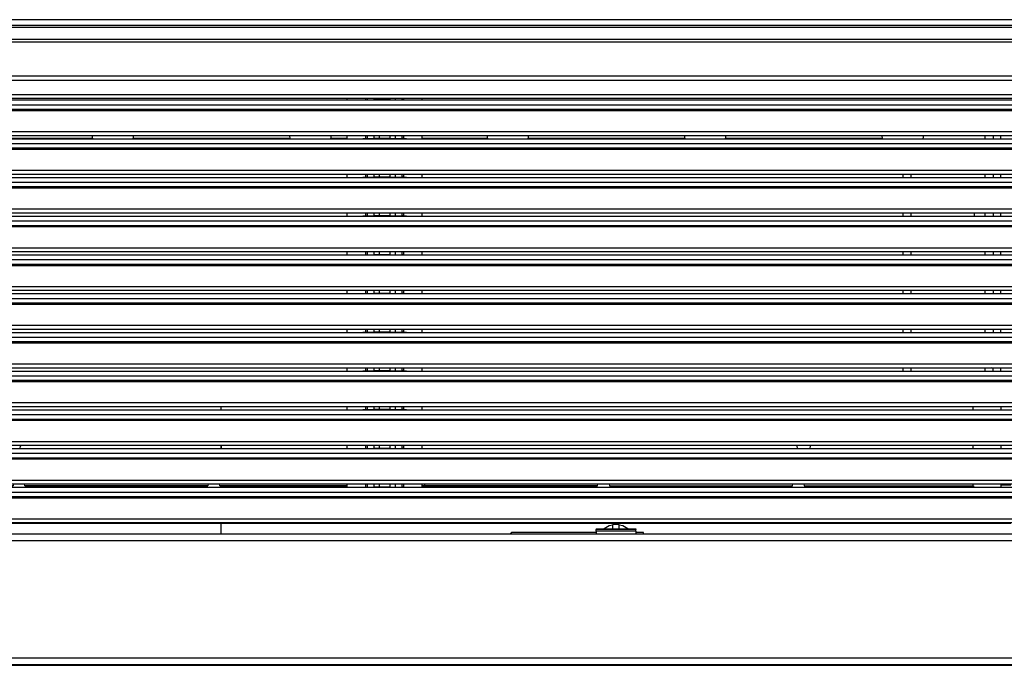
# Model space of a CAD drawing. Header units: inches. Extents: x -793 to 933, y -291 to 698.
# Tile 19 of 21: x 385 to 634, y 65 to 228. Entities that reach past the tile are written whole.
import ezdxf

# ---------------------------------------------------------------- set-up
doc = ezdxf.new("R2010")
doc.units = ezdxf.units.IN

# ---------------------------------------------------------------- blocks, each defined once
blk = doc.blocks.new('Chiusura_filtri_kit_incasso', base_point=(-110.25, 198.34))
at = {"color": 7, "linetype": 'Continuous'}
for p, q in [((403.07, 198.34), (402.92, 199.19)), ((413.38, 199.19), (413.23, 198.34)), ((453.07, 198.34), (452.92, 199.19)), ((463.38, 199.19), (463.23, 198.34)), ((503.07, 198.34), (502.92, 199.19)), ((513.38, 199.19), (513.23, 198.34)), ((553.07, 198.34), (552.92, 199.19)), ((563.38, 199.19), (563.23, 198.34)), ((603.07, 198.34), (602.92, 199.19)), ((613.38, 199.19), (613.23, 198.34))]:
    blk.add_line(p, q, dxfattribs=at)
blk = doc.blocks.new('213229A-33A_frontale__3', base_point=(-269.45, 198.34))
at = {"color": 124, "linetype": 'Continuous'}
for p, q in [((834.25, 228.45), (-267.95, 228.45)), ((834.25, 226.45), (-267.95, 226.45))]:
    blk.add_line(p, q, dxfattribs=at)
at = {"color": 7, "linetype": 'Continuous'}
blk.add_line((834.25, 226.95), (-267.95, 226.95), dxfattribs=at)
blk = doc.blocks.new('Supporto_centrale', base_point=(467.48, 110.14))
at = {"color": 7, "linetype": 'Continuous'}
for p, q in [((467.48, 208.14), (467.48, 208.57)), ((471.48, 208.19), (472.11, 208.19)), ((471.48, 208.14), (471.48, 208.19)), ((472.11, 208.19), (472.54, 208.19)), ((472.54, 208.19), (474.26, 208.19)), ((475.56, 208.19), (474.26, 208.19)), ((478.4, 208.19), (475.56, 208.19)), ((478.4, 208.19), (479.7, 208.19)), ((479.7, 208.19), (481.41, 208.19)), ((481.84, 208.19), (481.41, 208.19)), ((481.84, 208.19), (482.48, 208.19)), ((482.48, 208.14), (482.48, 208.19)), ((486.48, 208.14), (486.48, 208.57)), ((467.48, 198.34), (467.48, 199.19)), ((471.48, 198.34), (471.48, 198.39)), ((471.48, 198.39), (472.11, 198.39)), ((472.11, 198.39), (472.54, 198.39)), ((472.54, 198.39), (474.26, 198.39)), ((475.56, 198.39), (474.26, 198.39)), ((478.4, 198.39), (475.56, 198.39)), ((478.4, 198.39), (479.7, 198.39)), ((479.7, 198.39), (481.41, 198.39)), ((481.84, 198.39), (481.41, 198.39)), ((481.84, 198.39), (482.48, 198.39)), ((482.48, 198.34), (482.48, 198.39)), ((486.48, 198.34), (486.48, 199.19)), ((467.48, 188.54), (467.48, 189.39)), ((471.48, 188.59), (472.11, 188.59)), ((471.48, 188.54), (471.48, 188.59)), ((472.11, 188.59), (472.54, 188.59)), ((472.54, 188.59), (474.26, 188.59)), ((475.56, 188.59), (474.26, 188.59)), ((478.4, 188.59), (475.56, 188.59)), ((478.4, 188.59), (479.7, 188.59)), ((479.7, 188.59), (481.41, 188.59)), ((481.84, 188.59), (481.41, 188.59)), ((481.84, 188.59), (482.48, 188.59)), ((482.48, 188.54), (482.48, 188.59)), ((486.48, 188.54), (486.48, 189.39)), ((467.48, 178.74), (467.48, 179.59)), ((486.48, 178.74), (486.48, 179.59)), ((471.48, 178.74), (471.48, 178.79)), ((471.48, 178.79), (472.11, 178.79)), ((472.11, 178.79), (472.54, 178.79)), ((472.54, 178.79), (474.26, 178.79)), ((475.56, 178.79), (474.26, 178.79)), ((478.4, 178.79), (475.56, 178.79)), ((478.4, 178.79), (479.7, 178.79)), ((479.7, 178.79), (481.41, 178.79)), ((481.84, 178.79), (481.41, 178.79)), ((481.84, 178.79), (482.48, 178.79)), ((482.48, 178.74), (482.48, 178.79)), ((467.48, 168.94), (467.48, 169.79)), ((486.48, 168.94), (486.48, 169.79)), ((471.48, 168.99), (472.11, 168.99)), ((471.48, 168.94), (471.48, 168.99)), ((472.11, 168.99), (472.54, 168.99)), ((472.54, 168.99), (474.26, 168.99)), ((475.56, 168.99), (474.26, 168.99)), ((478.4, 168.99), (475.56, 168.99)), ((478.4, 168.99), (479.7, 168.99)), ((479.7, 168.99), (481.41, 168.99)), ((481.84, 168.99), (481.41, 168.99)), ((481.84, 168.99), (482.48, 168.99)), ((482.48, 168.94), (482.48, 168.99)), ((467.48, 159.14), (467.48, 159.99)), ((486.48, 159.14), (486.48, 159.99)), ((471.48, 159.14), (471.48, 159.19)), ((471.48, 159.19), (472.11, 159.19)), ((472.11, 159.19), (472.54, 159.19)), ((472.54, 159.19), (474.26, 159.19)), ((475.56, 159.19), (474.26, 159.19)), ((478.4, 159.19), (475.56, 159.19)), ((478.4, 159.19), (479.7, 159.19)), ((479.7, 159.19), (481.41, 159.19)), ((481.84, 159.19), (481.41, 159.19)), ((481.84, 159.19), (482.48, 159.19)), ((482.48, 159.14), (482.48, 159.19)), ((467.48, 149.34), (467.48, 150.19)), ((486.48, 149.34), (486.48, 150.19)), ((471.48, 149.39), (472.11, 149.39)), ((471.48, 149.34), (471.48, 149.39)), ((472.11, 149.39), (472.54, 149.39)), ((472.54, 149.39), (474.26, 149.39)), ((475.56, 149.39), (474.26, 149.39)), ((478.4, 149.39), (475.56, 149.39)), ((478.4, 149.39), (479.7, 149.39)), ((479.7, 149.39), (481.41, 149.39)), ((481.84, 149.39), (481.41, 149.39)), ((481.84, 149.39), (482.48, 149.39)), ((482.48, 149.34), (482.48, 149.39)), ((467.48, 139.54), (467.48, 140.39)), ((486.48, 139.54), (486.48, 140.39)), ((471.48, 139.54), (471.48, 139.59)), ((471.48, 139.59), (472.11, 139.59)), ((472.11, 139.59), (472.54, 139.59)), ((472.54, 139.59), (474.26, 139.59)), ((475.56, 139.59), (474.26, 139.59)), ((478.4, 139.59), (475.56, 139.59)), ((478.4, 139.59), (479.7, 139.59)), ((479.7, 139.59), (481.41, 139.59)), ((481.84, 139.59), (481.41, 139.59)), ((481.84, 139.59), (482.48, 139.59)), ((482.48, 139.54), (482.48, 139.59)), ((467.48, 129.74), (467.48, 130.59)), ((471.48, 129.79), (472.11, 129.79)), ((471.48, 129.74), (471.48, 129.79)), ((472.11, 129.79), (472.54, 129.79)), ((472.54, 129.79), (474.26, 129.79)), ((475.56, 129.79), (474.26, 129.79)), ((478.4, 129.79), (475.56, 129.79)), ((478.4, 129.79), (479.7, 129.79)), ((479.7, 129.79), (481.41, 129.79)), ((481.84, 129.79), (481.41, 129.79)), ((481.84, 129.79), (482.48, 129.79)), ((482.48, 129.74), (482.48, 129.79)), ((486.48, 129.74), (486.48, 130.59)), ((467.48, 119.94), (467.48, 120.79)), ((471.48, 119.99), (472.11, 119.99)), ((471.48, 119.94), (471.48, 119.99)), ((472.11, 119.99), (472.54, 119.99)), ((472.54, 119.99), (474.26, 119.99)), ((475.56, 119.99), (474.26, 119.99)), ((478.4, 119.99), (475.56, 119.99)), ((478.4, 119.99), (479.7, 119.99)), ((479.7, 119.99), (481.41, 119.99)), ((481.84, 119.99), (481.41, 119.99)), ((481.84, 119.99), (482.48, 119.99)), ((482.48, 119.94), (482.48, 119.99)), ((486.48, 119.94), (486.48, 120.79)), ((467.48, 110.14), (467.48, 110.99)), ((471.48, 110.19), (472.11, 110.19)), ((471.48, 110.14), (471.48, 110.19)), ((472.11, 110.19), (472.54, 110.19)), ((472.54, 110.19), (474.26, 110.19)), ((475.56, 110.19), (474.26, 110.19)), ((478.4, 110.19), (475.56, 110.19)), ((478.4, 110.19), (479.7, 110.19)), ((479.7, 110.19), (481.41, 110.19)), ((481.84, 110.19), (481.41, 110.19)), ((481.84, 110.19), (482.48, 110.19)), ((482.48, 110.14), (482.48, 110.19)), ((486.48, 110.14), (486.48, 110.99))]:
    blk.add_line(p, q, dxfattribs=at)
at = {"color": 124, "linetype": 'Continuous'}
for p, q in [((472.11, 208.57), (472.11, 208.19)), ((472.54, 208.57), (472.54, 208.19)), ((474.26, 208.57), (474.26, 208.19)), ((475.56, 208.57), (475.56, 208.19)), ((478.4, 208.19), (478.4, 208.57)), ((479.7, 208.19), (479.7, 208.57)), ((481.41, 208.19), (481.41, 208.57)), ((481.84, 208.19), (481.84, 208.57)), ((472.11, 199.19), (472.11, 198.39)), ((472.54, 199.19), (472.54, 198.39)), ((474.26, 199.19), (474.26, 198.39)), ((475.56, 199.19), (475.56, 198.39)), ((478.4, 198.39), (478.4, 199.19)), ((479.7, 198.39), (479.7, 199.19)), ((481.41, 198.39), (481.41, 199.19)), ((481.84, 198.39), (481.84, 199.19)), ((472.11, 189.39), (472.11, 188.59)), ((472.54, 189.39), (472.54, 188.59)), ((474.26, 189.39), (474.26, 188.59)), ((475.56, 189.39), (475.56, 188.59)), ((478.4, 188.59), (478.4, 189.39)), ((479.7, 188.59), (479.7, 189.39)), ((481.41, 188.59), (481.41, 189.39)), ((481.84, 188.59), (481.84, 189.39)), ((472.11, 179.59), (472.11, 178.79)), ((472.54, 179.59), (472.54, 178.79)), ((474.26, 179.59), (474.26, 178.79)), ((475.56, 179.59), (475.56, 178.79)), ((478.4, 178.79), (478.4, 179.59)), ((479.7, 178.79), (479.7, 179.59)), ((481.41, 178.79), (481.41, 179.59)), ((481.84, 178.79), (481.84, 179.59)), ((472.11, 169.79), (472.11, 168.99)), ((472.54, 169.79), (472.54, 168.99)), ((474.26, 169.79), (474.26, 168.99)), ((475.56, 169.79), (475.56, 168.99)), ((478.4, 168.99), (478.4, 169.79)), ((479.7, 168.99), (479.7, 169.79)), ((481.41, 168.99), (481.41, 169.79)), ((481.84, 168.99), (481.84, 169.79)), ((472.11, 159.99), (472.11, 159.19)), ((472.54, 159.99), (472.54, 159.19)), ((474.26, 159.99), (474.26, 159.19)), ((475.56, 159.99), (475.56, 159.19)), ((478.4, 159.19), (478.4, 159.99)), ((479.7, 159.19), (479.7, 159.99)), ((481.41, 159.19), (481.41, 159.99)), ((481.84, 159.19), (481.84, 159.99)), ((472.11, 150.19), (472.11, 149.39)), ((472.54, 150.19), (472.54, 149.39)), ((474.26, 150.19), (474.26, 149.39)), ((475.56, 150.19), (475.56, 149.39)), ((478.4, 149.39), (478.4, 150.19)), ((479.7, 149.39), (479.7, 150.19)), ((481.41, 149.39), (481.41, 150.19)), ((481.84, 149.39), (481.84, 150.19)), ((472.11, 140.39), (472.11, 139.59)), ((472.54, 140.39), (472.54, 139.59)), ((474.26, 140.39), (474.26, 139.59)), ((475.56, 140.39), (475.56, 139.59)), ((478.4, 139.59), (478.4, 140.39)), ((479.7, 139.59), (479.7, 140.39)), ((481.41, 139.59), (481.41, 140.39)), ((481.84, 139.59), (481.84, 140.39)), ((472.11, 130.59), (472.11, 129.79)), ((472.54, 130.59), (472.54, 129.79)), ((474.26, 130.59), (474.26, 129.79)), ((475.56, 130.59), (475.56, 129.79)), ((478.4, 129.79), (478.4, 130.59)), ((479.7, 129.79), (479.7, 130.59)), ((481.41, 129.79), (481.41, 130.59)), ((481.84, 129.79), (481.84, 130.59)), ((472.11, 120.79), (472.11, 119.99)), ((472.54, 120.79), (472.54, 119.99)), ((474.26, 120.79), (474.26, 119.99)), ((475.56, 120.79), (475.56, 119.99)), ((478.4, 119.99), (478.4, 120.79)), ((479.7, 119.99), (479.7, 120.79)), ((481.41, 119.99), (481.41, 120.79)), ((481.84, 119.99), (481.84, 120.79)), ((472.11, 110.99), (472.11, 110.19)), ((472.54, 110.99), (472.54, 110.19)), ((474.26, 110.99), (474.26, 110.19)), ((475.56, 110.99), (475.56, 110.19)), ((478.4, 110.19), (478.4, 110.99)), ((479.7, 110.19), (479.7, 110.99)), ((481.41, 110.19), (481.41, 110.99)), ((481.84, 110.19), (481.84, 110.99))]:
    blk.add_line(p, q, dxfattribs=at)
blk = doc.blocks.new('Aletta_1_1_1_1_1_1_1_1_1_1__4', base_point=(-268.45, 101.19))
at = {"color": 7, "linetype": 'Continuous'}
for p, q in [((-268.45, 110.14), (834.39, 110.14)), ((-268.45, 101.19), (834.39, 101.19))]:
    blk.add_line(p, q, dxfattribs=at)
at = {"color": 124, "linetype": 'Continuous'}
for p, q in [((-268.45, 108.94), (834.39, 108.94)), ((-268.45, 107.81), (834.39, 107.81)), ((-268.45, 107.5), (834.39, 107.5)), ((-268.45, 102.16), (834.39, 102.16))]:
    blk.add_line(p, q, dxfattribs=at)
blk = doc.blocks.new('Aletta_1_1_1_1_1_1_1_1_1__5', base_point=(-268.45, 110.99))
at = {"color": 7, "linetype": 'Continuous'}
for p, q in [((-268.45, 119.94), (834.39, 119.94)), ((-268.45, 110.99), (834.39, 110.99))]:
    blk.add_line(p, q, dxfattribs=at)
at = {"color": 124, "linetype": 'Continuous'}
for p, q in [((-268.45, 118.74), (834.39, 118.74)), ((-268.45, 117.61), (834.39, 117.61)), ((-268.45, 117.3), (834.39, 117.3)), ((-268.45, 111.96), (834.39, 111.96))]:
    blk.add_line(p, q, dxfattribs=at)
blk = doc.blocks.new('Aletta_1_1_1_1_1_1_1_1__6', base_point=(-268.45, 120.79))
at = {"color": 7, "linetype": 'Continuous'}
for p, q in [((-268.45, 129.74), (834.39, 129.74)), ((-268.45, 120.79), (834.39, 120.79))]:
    blk.add_line(p, q, dxfattribs=at)
at = {"color": 124, "linetype": 'Continuous'}
for p, q in [((-268.45, 128.54), (834.39, 128.54)), ((-268.45, 127.41), (834.39, 127.41)), ((-268.45, 127.1), (834.39, 127.1)), ((-268.45, 121.76), (834.39, 121.76))]:
    blk.add_line(p, q, dxfattribs=at)
blk = doc.blocks.new('Aletta_1_1_1_1_1_1_1__7', base_point=(-268.45, 130.59))
at = {"color": 7, "linetype": 'Continuous'}
for p, q in [((-268.45, 139.54), (834.39, 139.54)), ((-268.45, 130.59), (834.39, 130.59))]:
    blk.add_line(p, q, dxfattribs=at)
at = {"color": 124, "linetype": 'Continuous'}
for p, q in [((-268.45, 138.34), (834.39, 138.34)), ((-268.45, 137.21), (834.39, 137.21)), ((-268.45, 136.9), (834.39, 136.9)), ((-268.45, 131.56), (834.39, 131.56))]:
    blk.add_line(p, q, dxfattribs=at)
blk = doc.blocks.new('Aletta_1_1_1_1_1_1__8', base_point=(-268.45, 140.39))
at = {"color": 7, "linetype": 'Continuous'}
for p, q in [((-268.45, 149.34), (834.39, 149.34)), ((-268.45, 140.39), (834.39, 140.39))]:
    blk.add_line(p, q, dxfattribs=at)
at = {"color": 124, "linetype": 'Continuous'}
for p, q in [((-268.45, 148.14), (834.39, 148.14)), ((-268.45, 147.01), (834.39, 147.01)), ((-268.45, 146.7), (834.39, 146.7)), ((-268.45, 141.36), (834.39, 141.36))]:
    blk.add_line(p, q, dxfattribs=at)
blk = doc.blocks.new('Aletta_1_1_1_1_1__9', base_point=(-268.45, 150.19))
at = {"color": 7, "linetype": 'Continuous'}
for p, q in [((-268.45, 159.14), (834.39, 159.14)), ((-268.45, 150.19), (834.39, 150.19))]:
    blk.add_line(p, q, dxfattribs=at)
at = {"color": 124, "linetype": 'Continuous'}
for p, q in [((-268.45, 157.94), (834.39, 157.94)), ((-268.45, 156.81), (834.39, 156.81)), ((-268.45, 156.5), (834.39, 156.5)), ((-268.45, 151.16), (834.39, 151.16))]:
    blk.add_line(p, q, dxfattribs=at)
blk = doc.blocks.new('Aletta_1_1_1_1__10', base_point=(-268.45, 159.99))
at = {"color": 7, "linetype": 'Continuous'}
for p, q in [((-268.45, 168.94), (834.39, 168.94)), ((-268.45, 159.99), (834.39, 159.99))]:
    blk.add_line(p, q, dxfattribs=at)
at = {"color": 124, "linetype": 'Continuous'}
for p, q in [((-268.45, 167.74), (834.39, 167.74)), ((-268.45, 166.61), (834.39, 166.61)), ((-268.45, 166.3), (834.39, 166.3)), ((-268.45, 160.96), (834.39, 160.96))]:
    blk.add_line(p, q, dxfattribs=at)
blk = doc.blocks.new('Aletta_1_1_1__11', base_point=(-268.45, 169.79))
at = {"color": 7, "linetype": 'Continuous'}
for p, q in [((-268.45, 178.74), (834.39, 178.74)), ((-268.45, 169.79), (834.39, 169.79))]:
    blk.add_line(p, q, dxfattribs=at)
at = {"color": 124, "linetype": 'Continuous'}
for p, q in [((-268.45, 177.54), (834.39, 177.54)), ((-268.45, 176.41), (834.39, 176.41)), ((-268.45, 176.1), (834.39, 176.1)), ((-268.45, 170.76), (834.39, 170.76))]:
    blk.add_line(p, q, dxfattribs=at)
blk = doc.blocks.new('Aletta_1_1__12', base_point=(-268.45, 179.59))
at = {"color": 7, "linetype": 'Continuous'}
for p, q in [((-268.45, 188.54), (834.39, 188.54)), ((-268.45, 179.59), (834.39, 179.59))]:
    blk.add_line(p, q, dxfattribs=at)
at = {"color": 124, "linetype": 'Continuous'}
for p, q in [((-268.45, 187.34), (834.39, 187.34)), ((-268.45, 186.21), (834.39, 186.21)), ((-268.45, 185.9), (834.39, 185.9)), ((-268.45, 180.56), (834.39, 180.56))]:
    blk.add_line(p, q, dxfattribs=at)
blk = doc.blocks.new('Aletta_1__13', base_point=(-268.45, 189.39))
at = {"color": 7, "linetype": 'Continuous'}
for p, q in [((-268.45, 198.34), (834.39, 198.34)), ((-268.45, 189.39), (834.39, 189.39))]:
    blk.add_line(p, q, dxfattribs=at)
at = {"color": 124, "linetype": 'Continuous'}
for p, q in [((-268.45, 197.14), (834.39, 197.14)), ((-268.45, 196.01), (834.39, 196.01)), ((-268.45, 195.7), (834.39, 195.7)), ((-268.45, 190.36), (834.39, 190.36))]:
    blk.add_line(p, q, dxfattribs=at)
blk = doc.blocks.new('Aletta__14', base_point=(-268.45, 199.19))
at = {"color": 7, "linetype": 'Continuous'}
for p, q in [((-268.45, 208.14), (834.39, 208.14)), ((-268.45, 199.19), (834.39, 199.19))]:
    blk.add_line(p, q, dxfattribs=at)
at = {"color": 124, "linetype": 'Continuous'}
for p, q in [((-268.45, 206.94), (834.39, 206.94)), ((-268.45, 205.81), (834.39, 205.81)), ((-268.45, 205.5), (834.39, 205.5)), ((-268.45, 200.16), (834.39, 200.16))]:
    blk.add_line(p, q, dxfattribs=at)
blk = doc.blocks.new('Aletta_alluminio_2__15', base_point=(-268.45, 208.57))
at = {"color": 7, "linetype": 'Continuous'}
for p, q in [((834.39, 223.45), (-268.45, 223.45)), ((-268.45, 208.57), (834.39, 208.57))]:
    blk.add_line(p, q, dxfattribs=at)
at = {"color": 124, "linetype": 'Continuous'}
for p, q in [((-268.45, 222.85), (834.39, 222.85)), ((834.39, 214.13), (-268.45, 214.13)), ((834.39, 213.11), (-268.45, 213.11)), ((834.39, 209.48), (-268.45, 209.48))]:
    blk.add_line(p, q, dxfattribs=at)
blk = doc.blocks.new('594695C-594826A_Griglia_anteriore__16', base_point=(-268.45, 98.3))
for name, p in [('Aletta_alluminio_2__15', (-268.45, 208.57)), ('Aletta__14', (-268.45, 199.19)), ('Supporto_centrale', (467.48, 110.14)), ('Aletta_1__13', (-268.45, 189.39)), ('Aletta_1_1__12', (-268.45, 179.59)), ('Aletta_1_1_1__11', (-268.45, 169.79)), ('Aletta_1_1_1_1__10', (-268.45, 159.99)), ('Aletta_1_1_1_1_1__9', (-268.45, 150.19)), ('Aletta_1_1_1_1_1_1__8', (-268.45, 140.39)), ('Aletta_1_1_1_1_1_1_1__7', (-268.45, 130.59)), ('Aletta_1_1_1_1_1_1_1_1__6', (-268.45, 120.79)), ('Aletta_1_1_1_1_1_1_1_1_1__5', (-268.45, 110.99)), ('Aletta_1_1_1_1_1_1_1_1_1_1__4', (-268.45, 101.19))]:
    blk.add_blockref(name, p)
blk = doc.blocks.new('cornice_sup_2__19', base_point=(-301.25, 65.3))
at = {"color": 7, "linetype": 'Continuous'}
for p, q in [((836.25, 98.3), (-269.95, 98.3)), ((-301.25, 65.3), (867.55, 65.3))]:
    blk.add_line(p, q, dxfattribs=at)
at = {"color": 124, "linetype": 'Continuous'}
for p, q in [((836.25, 96.6), (-269.95, 96.6)), ((-301.25, 67), (867.55, 67))]:
    blk.add_line(p, q, dxfattribs=at)
blk = doc.blocks.new('213234A_Telaio_Cornice_estetica__23', base_point=(-302.95, 65.3))
blk.add_blockref('cornice_sup_2__19', (-301.25, 65.3))
blk = doc.blocks.new('Cornice__26', base_point=(-302.95, 65.3))
for name, p in [('213234A_Telaio_Cornice_estetica__23', (-302.95, 65.3)), ('594695C-594826A_Griglia_anteriore__16', (-268.45, 98.3))]:
    blk.add_blockref(name, p)
blk = doc.blocks.new('Kit_incasso_SLS__29', base_point=(-302.95, 65.3))
for name, p in [('Cornice__26', (-302.95, 65.3)), ('213229A-33A_frontale__3', (-269.45, 198.34)), ('Chiusura_filtri_kit_incasso', (-110.25, 198.34))]:
    blk.add_blockref(name, p)
blk = doc.blocks.new('ASSEMBLATO_1__30', base_point=(-302.95, 65.3))
blk.add_blockref('Kit_incasso_SLS__29', (-302.95, 65.3))
blk = doc.blocks.new('SLS__31', base_point=(-272, 65.1))
at = {"color": 7, "linetype": 'Continuous'}
blk.add_line((-271.25, 65.1), (837.55, 65.1), dxfattribs=at)
blk = doc.blocks.new('Sonda', base_point=(508.64, 98.3))
at = {"color": 7, "linetype": 'Continuous'}
for p, q in [((509.05, 98.71), (508.64, 98.3)), ((509.05, 98.31), (509.05, 98.71)), ((530.55, 98.71), (509.05, 98.71)), ((509.05, 98.3), (509.05, 98.31)), ((542.55, 98.71), (540.55, 98.71)), ((542.55, 98.31), (542.55, 98.71)), ((542.55, 98.3), (542.55, 98.31))]:
    blk.add_line(p, q, dxfattribs=at)
blk = doc.blocks.new('p1__32', base_point=(626.01, 110.14))
at = {"color": 7, "linetype": 'Continuous'}
for p, q in [((626.01, 129.74), (626.01, 130.59)), ((633.01, 130.59), (633.01, 129.74)), ((626.01, 119.94), (626.01, 120.79)), ((633.01, 120.79), (633.01, 119.94)), ((626.01, 110.51), (626.01, 110.99)), ((626.01, 110.14), (626.01, 110.51)), ((633.01, 110.99), (633.01, 110.14))]:
    blk.add_line(p, q, dxfattribs=at)
blk = doc.blocks.new('staffetta_sx_igs', base_point=(626.01, 110.14))
blk.add_blockref('p1__32', (626.01, 110.14))
blk = doc.blocks.new('Filtro_300_1', base_point=(333.09, 110.14))
at = {"color": 7, "linetype": 'Continuous'}
for p, q in [((333.09, 199.19), (333.09, 198.34)), ((335.01, 199.19), (335.01, 198.34)), ((337.05, 198.34), (337.05, 199.19)), ((481.05, 198.39), (481.05, 198.34)), ((629.05, 198.34), (629.05, 199.19)), ((631.09, 199.19), (631.09, 198.34)), ((633.01, 198.34), (633.01, 199.19)), ((333.09, 189.39), (333.09, 188.54)), ((335.01, 189.39), (335.01, 188.54)), ((337.05, 188.54), (337.05, 189.39)), ((481.05, 188.59), (481.05, 188.54)), ((629.05, 188.54), (629.05, 189.39)), ((631.09, 189.39), (631.09, 188.54)), ((633.01, 188.54), (633.01, 189.39)), ((333.09, 179.59), (333.09, 178.74)), ((335.01, 178.74), (335.01, 179.59)), ((335.03, 179.59), (335.03, 178.74)), ((337.05, 178.74), (337.05, 179.59)), ((629.05, 178.74), (629.05, 179.59)), ((631.09, 179.59), (631.09, 178.74)), ((633.01, 178.74), (633.01, 179.59)), ((481.05, 178.79), (481.05, 178.74)), ((333.09, 169.79), (333.09, 168.94)), ((335.01, 168.94), (335.01, 169.79)), ((335.03, 169.79), (335.03, 168.94)), ((337.05, 168.94), (337.05, 169.79)), ((629.05, 168.94), (629.05, 169.79)), ((631.09, 169.79), (631.09, 168.94)), ((633.01, 168.94), (633.01, 169.79)), ((481.05, 168.99), (481.05, 168.94)), ((333.09, 159.99), (333.09, 159.14)), ((335.01, 159.14), (335.01, 159.99)), ((335.03, 159.99), (335.03, 159.14)), ((337.05, 159.14), (337.05, 159.99)), ((629.05, 159.14), (629.05, 159.99)), ((631.09, 159.99), (631.09, 159.14)), ((633.01, 159.14), (633.01, 159.99)), ((481.05, 159.19), (481.05, 159.14)), ((333.09, 150.19), (333.09, 149.34)), ((335.01, 149.34), (335.01, 150.19)), ((335.03, 150.19), (335.03, 149.34)), ((337.05, 149.34), (337.05, 150.19)), ((629.05, 149.34), (629.05, 150.19)), ((631.09, 150.19), (631.09, 149.34)), ((633.01, 149.34), (633.01, 150.19)), ((481.05, 149.39), (481.05, 149.34)), ((333.09, 140.39), (333.09, 139.54)), ((335.01, 140.31), (335.01, 139.54)), ((335.05, 140.31), (335.01, 140.31)), ((335.03, 140.31), (335.03, 139.54)), ((335.45, 140.39), (335.05, 140.31)), ((337.05, 139.54), (337.05, 140.39)), ((629.05, 139.54), (629.05, 140.39)), ((631.05, 140.31), (630.65, 140.39)), ((631.07, 139.54), (631.07, 140.31)), ((631.09, 139.54), (631.09, 140.31)), ((633.01, 139.54), (633.01, 140.39)), ((481.05, 139.59), (481.05, 139.54)), ((481.05, 129.79), (481.05, 129.74)), ((481.05, 119.99), (481.05, 119.94)), ((340.09, 110.51), (340.01, 110.51)), ((340.01, 110.51), (340.01, 110.14)), ((340.09, 110.53), (382.88, 110.53)), ((382.88, 110.51), (340.09, 110.51)), ((382.97, 110.99), (382.88, 110.55)), ((382.88, 110.55), (382.88, 110.51)), ((385.88, 110.55), (385.8, 110.99)), ((385.88, 110.53), (432.22, 110.53)), ((432.22, 110.51), (385.88, 110.51)), ((432.3, 110.99), (432.22, 110.55)), ((432.22, 110.55), (432.22, 110.51)), ((435.22, 110.55), (435.13, 110.99)), ((435.22, 110.53), (467.48, 110.53)), ((467.48, 110.51), (435.22, 110.51)), ((486.48, 110.52), (487.05, 110.52)), ((530.88, 110.51), (486.48, 110.51)), ((487.05, 110.99), (487.05, 110.52)), ((487.05, 110.53), (530.88, 110.53)), ((530.88, 110.55), (530.97, 110.99)), ((533.79, 110.99), (533.88, 110.55)), ((533.88, 110.55), (533.88, 110.51)), ((533.88, 110.53), (580.22, 110.53)), ((533.88, 110.51), (580.22, 110.51)), ((580.22, 110.55), (580.3, 110.99)), ((583.13, 110.99), (583.21, 110.55)), ((583.21, 110.55), (583.21, 110.51)), ((583.21, 110.53), (583.21, 110.51)), ((583.21, 110.51), (626.01, 110.51)), ((626.01, 110.51), (626.09, 110.51)), ((626.09, 110.51), (626.09, 110.14))]:
    blk.add_line(p, q, dxfattribs=at)
for centre, start, end in [((631.05, 141.81), 269.9961, 271.6629), ((384.38, 110.55), 358.3327, 0.0001), ((433.72, 110.55), 358.3225, 359.9899), ((532.38, 110.55), 180.0188, 181.6862), ((581.72, 110.55), 180.0085, 181.6759)]:
    blk.add_arc(centre, 1.5, start, end, dxfattribs=at)
blk = doc.blocks.new('Filtro3001_igs', base_point=(333.09, 110.14))
blk.add_blockref('Filtro_300_1', (333.09, 110.14))
blk = doc.blocks.new('Filters', base_point=(-67.13, 110.14))
for name, p in [('Filtro3001_igs', (333.09, 110.14)), ('staffetta_sx_igs', (626.01, 110.14))]:
    blk.add_blockref(name, p)
blk = doc.blocks.new('GIRANTE_1', base_point=(-61.25, 139.54))
at = {"color": 7, "linetype": 'Continuous'}
for p, q in [((363.26, 198.51), (403.04, 198.51)), ((413.26, 198.51), (453.04, 198.51)), ((463.26, 198.51), (467.48, 198.51)), ((486.48, 198.51), (503.04, 198.51)), ((513.26, 198.51), (553.04, 198.51)), ((563.26, 198.51), (603.04, 198.51)), ((608.25, 188.54), (608.25, 189.39)), ((610.25, 188.54), (610.25, 189.39)), ((608.25, 178.74), (608.25, 179.59)), ((610.25, 178.74), (610.25, 179.59)), ((626.25, 179.59), (626.25, 178.74)), ((608.25, 169.56), (608.25, 169.79)), ((608.25, 168.94), (608.25, 169.56)), ((610.25, 169.56), (610.25, 169.79)), ((610.25, 168.94), (610.25, 169.56)), ((608.25, 159.14), (608.25, 159.99)), ((610.25, 159.14), (610.25, 159.99)), ((608.25, 149.49), (608.25, 150.19)), ((610.25, 149.49), (610.25, 150.19)), ((608.25, 149.34), (608.25, 149.49)), ((610.25, 149.34), (610.25, 149.49)), ((608.25, 139.54), (608.25, 140.39)), ((610.25, 139.54), (610.25, 140.39))]:
    blk.add_line(p, q, dxfattribs=at)
blk = doc.blocks.new('GR-SUP-MOT-PACCO-47-D92-WOLONG__34', base_point=(-69.25, 139.54))
blk.add_blockref('GIRANTE_1', (-61.25, 139.54))
blk = doc.blocks.new('AGGANCIO_FW6051F_TECNOFIX', base_point=(530.55, 98.3))
at = {"color": 7, "linetype": 'Continuous'}
for p, q in [((533.84, 100.41), (532.53, 99.65)), ((534.75, 100.57), (533.84, 100.41)), ((534.75, 100.33), (534.75, 100.71)), ((536.35, 100.71), (534.75, 100.71)), ((534.75, 99.65), (534.75, 100.33)), ((536.35, 100.33), (536.35, 100.71)), ((537.26, 100.41), (536.35, 100.57)), ((536.35, 99.65), (536.35, 100.33)), ((538.57, 99.65), (537.26, 100.41)), ((530.55, 99.65), (530.55, 99.57)), ((530.55, 99.65), (540.55, 99.65)), ((530.55, 99.57), (530.55, 99.42)), ((530.55, 99), (530.55, 99.42)), ((530.55, 99), (530.55, 98.3)), ((540.55, 99.65), (540.55, 99.57)), ((540.55, 99.57), (540.55, 99.42)), ((540.55, 99), (540.55, 99.42)), ((540.55, 99), (540.55, 98.3))]:
    blk.add_line(p, q, dxfattribs=at)
at = {"color": 124, "linetype": 'Continuous'}
for p, q in [((530.55, 99.57), (540.55, 99.57)), ((540.55, 99.42), (530.55, 99.42)), ((540.55, 99), (530.55, 99))]:
    blk.add_line(p, q, dxfattribs=at)
blk = doc.blocks.new('Skin_Group1_1_1_1_1', base_point=(435.55, 98.3))
at = {"color": 7, "linetype": 'Continuous'}
for p, q in [((435.55, 130.49), (435.55, 130.59)), ((435.55, 129.75), (435.55, 130.49)), ((435.55, 129.74), (435.55, 129.75)), ((435.55, 120.79), (435.55, 119.94)), ((581.31, 120.79), (581.3, 120.75)), ((581.4, 120.15), (581.53, 119.94)), ((584.57, 119.94), (584.69, 120.15)), ((584.8, 120.75), (584.79, 120.79)), ((435.55, 110.51), (435.55, 110.53)), ((435.55, 110.51), (435.55, 110.51)), ((633.01, 110.75), (635.55, 110.75)), ((435.55, 101.19), (435.55, 101.15)), ((435.55, 101.15), (435.55, 101.02)), ((435.55, 98.3), (435.55, 101.02))]:
    blk.add_line(p, q, dxfattribs=at)
at = {"color": 124, "linetype": 'Continuous'}
blk.add_line((435.55, 101.02), (635.55, 101.02), dxfattribs=at)
at = {"color": 7, "linetype": 'Continuous'}
for start, end in [(179.9995, 199.9993), (339.9986, 359.9985)]:
    blk.add_arc((583.05, 120.75), 1.75, start, end, dxfattribs=at)
blk = doc.blocks.new('Skin_Group1_1_1_1', base_point=(235.55, 98.3))
at = {"color": 7, "linetype": 'Continuous'}
for p, q in [((235.55, 130.49), (235.55, 130.59)), ((235.55, 129.75), (235.55, 130.49)), ((235.55, 129.74), (235.55, 129.75)), ((435.55, 130.49), (435.55, 130.59)), ((435.55, 129.75), (435.55, 130.49)), ((435.55, 129.74), (435.55, 129.75)), ((235.55, 120.79), (235.55, 119.94)), ((281.5, 119.99), (281.53, 119.94)), ((284.57, 119.94), (284.6, 119.99)), ((381.31, 120.79), (381.3, 120.75)), ((381.4, 120.15), (381.53, 119.94)), ((384.57, 119.94), (384.69, 120.15)), ((384.8, 120.75), (384.79, 120.79)), ((435.55, 119.94), (435.55, 120.79)), ((332.87, 110.75), (333.09, 110.75)), ((435.55, 110.51), (435.55, 110.53)), ((435.55, 110.51), (435.55, 110.51)), ((235.55, 101.19), (235.55, 101.15)), ((235.55, 101.15), (235.55, 101.02)), ((235.55, 98.3), (235.55, 101.02)), ((435.55, 101.19), (435.55, 101.15)), ((435.55, 101.15), (435.55, 101.02)), ((435.55, 98.3), (435.55, 101.02)), ((334.31, 98.71), (333.68, 98.3)), ((337.41, 98.3), (336.79, 98.71))]:
    blk.add_line(p, q, dxfattribs=at)
at = {"color": 124, "linetype": 'Continuous'}
blk.add_line((235.55, 101.02), (435.55, 101.02), dxfattribs=at)
at = {"color": 7, "linetype": 'Continuous'}
for centre, radius, start, end in [((383.05, 120.75), 1.75, 180.0002, 200), ((383.05, 120.75), 1.75, 340.0001, 359.9998), ((335.55, 95.71), 3.25, 67.5001, 112.4999)]:
    blk.add_arc(centre, radius, start, end, dxfattribs=at)
blk = doc.blocks.new('Assembly-1_Asm_2__37', base_point=(235.55, 98.3))
for name, p in [('Skin_Group1_1_1_1', (235.55, 98.3)), ('Skin_Group1_1_1_1_1', (435.55, 98.3))]:
    blk.add_blockref(name, p)
blk = doc.blocks.new('Estetica_Olimpia_NEW_1__38', base_point=(235.55, 98.3))
blk.add_blockref('Assembly-1_Asm_2__37', (235.55, 98.3))
blk = doc.blocks.new('Coclea200', base_point=(235.55, 98.3))
blk.add_blockref('Estetica_Olimpia_NEW_1__38', (235.55, 98.3))
blk = doc.blocks.new('Nuova_Cocle0', base_point=(-69.25, 98.3))
for name, p in [('Coclea200', (235.55, 98.3)), ('AGGANCIO_FW6051F_TECNOFIX', (530.55, 98.3))]:
    blk.add_blockref(name, p)
blk = doc.blocks.new('Telaio_SLR__40', base_point=(-69.25, 98.3))
blk.add_blockref('Nuova_Cocle0', (-69.25, 98.3))
blk = doc.blocks.new('Structural_parts__41', base_point=(-69.25, 98.3))
for name, p in [('GR-SUP-MOT-PACCO-47-D92-WOLONG__34', (-69.25, 139.54)), ('Telaio_SLR__40', (-69.25, 98.3)), ('Filters', (-67.13, 110.14))]:
    blk.add_blockref(name, p)
blk = doc.blocks.new('Innova_Airleaf_SLS_mod_600__42', base_point=(-69.25, 98.3))
for name, p in [('Structural_parts__41', (-69.25, 98.3)), ('Sonda', (508.64, 98.3))]:
    blk.add_blockref(name, p)
blk = doc.blocks.new('SLS_INCASSO__43', base_point=(-302.95, 65.1))
for name, p in [('ASSEMBLATO_1__30', (-302.95, 65.3)), ('SLS__31', (-272, 65.1)), ('Innova_Airleaf_SLS_mod_600__42', (-69.25, 98.3))]:
    blk.add_blockref(name, p)
blk = doc.blocks.new('A', base_point=(321.08, 285))
blk.add_blockref('SLS_INCASSO__43', (-302.95, 65.1))

msp = doc.modelspace()

# ---------------------------------------------------------------- block references
msp.add_blockref('A', (321.08, 285))

doc.saveas('drawing.dxf')
